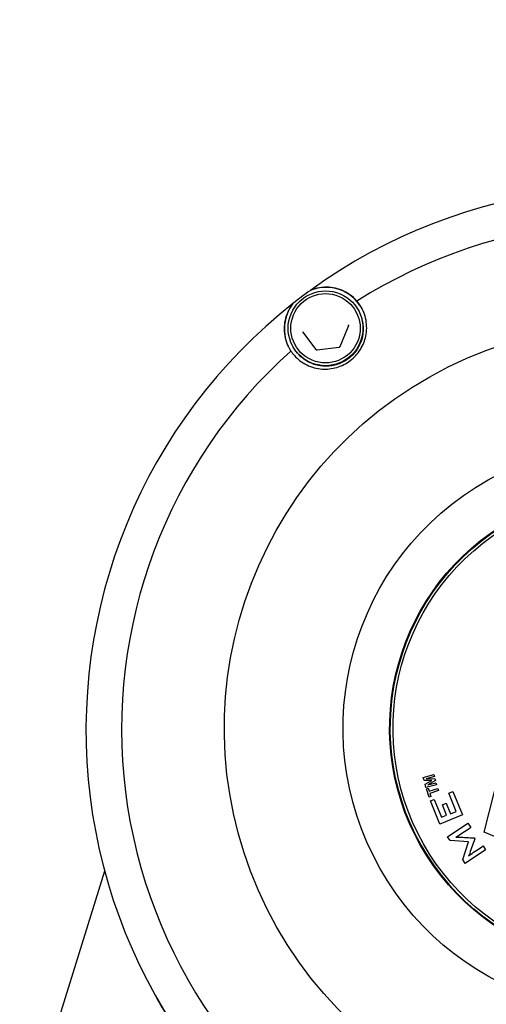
# Model space of a CAD drawing. Header units: inches. Extents: x 36 to 1719, y -84 to 1122.
# Tile 46 of 256: x 428.9 to 430.25, y 319.23 to 322.08. Entities that reach past the tile are written whole.
import ezdxf

# ---------------------------------------------------------------- set-up
doc = ezdxf.new("R2010")
doc.units = ezdxf.units.IN
doc.header["$LTSCALE"] = 48
doc.header["$MEASUREMENT"] = 0
doc.layers.add('Visible (ANSI)', color=7, linetype='Continuous', lineweight=30)

msp = doc.modelspace()

# ---------------------------------------------------------------- linework, layer by layer
at = {"layer": 'Visible (ANSI)'}
for p, q in [((429.88366, 321.23683), (429.88448, 321.23537)), ((429.72306, 321.1734), (429.76145, 321.12264)), ((429.83137, 321.13136), (429.85614, 321.18998)), ((429.69511, 321.13035), (429.69594, 321.12889)), ((429.76507, 321.12111), (429.82823, 321.12898)), ((430.24888, 319.72438), (430.40222, 320.33479)), ((430.07233, 319.88315), (430.10277, 319.89122)), ((430.10277, 319.89122), (430.10429, 319.88551)), ((430.10277, 319.89122), (430.10278, 319.89122)), ((430.10278, 319.89122), (430.10429, 319.8855)), ((430.0748, 319.87385), (430.07233, 319.88315)), ((430.097, 319.87397), (430.0748, 319.87385)), ((430.09699, 319.87396), (430.0748, 319.87384)), ((430.0748, 319.87385), (430.0748, 319.87384)), ((430.07769, 319.86292), (430.097, 319.87397)), ((430.08014, 319.8537), (430.07769, 319.86292)), ((430.11058, 319.86178), (430.08014, 319.8537)), ((430.11059, 319.86177), (430.08014, 319.8537)), ((430.10429, 319.88551), (430.08034, 319.87911)), ((430.08034, 319.87911), (430.10589, 319.87947)), ((430.10429, 319.8855), (430.08037, 319.87911)), ((430.10746, 319.87355), (430.0851, 319.86118)), ((430.0851, 319.86118), (430.10907, 319.86749)), ((430.10746, 319.87355), (430.08513, 319.86118)), ((430.10429, 319.88551), (430.10429, 319.8855)), ((430.10589, 319.87947), (430.10746, 319.87355)), ((430.10589, 319.87947), (430.10589, 319.87946)), ((430.10589, 319.87946), (430.10746, 319.87355)), ((430.10746, 319.87355), (430.10746, 319.87355)), ((430.10907, 319.86749), (430.11059, 319.86177)), ((430.10907, 319.86749), (430.11058, 319.86178)), ((430.10907, 319.86749), (430.10907, 319.86749)), ((430.11058, 319.86178), (430.11059, 319.86177)), ((430.08014, 319.8537), (430.08014, 319.8537)), ((430.08136, 319.84997), (430.08643, 319.8516)), ((430.08903, 319.82616), (430.08136, 319.84997)), ((430.08643, 319.8516), (430.08929, 319.84272)), ((430.08643, 319.8516), (430.08644, 319.85159)), ((430.08644, 319.85159), (430.08929, 319.84272)), ((430.08929, 319.84272), (430.1142, 319.85074)), ((430.11615, 319.84469), (430.09124, 319.83667)), ((430.11615, 319.84468), (430.09124, 319.83666)), ((430.09124, 319.83667), (430.0941, 319.82779)), ((430.09124, 319.83667), (430.09124, 319.83666)), ((430.09124, 319.83666), (430.0941, 319.82778)), ((430.1142, 319.85074), (430.11615, 319.84469)), ((430.1142, 319.85074), (430.11421, 319.85073)), ((430.11421, 319.85073), (430.11615, 319.84468)), ((430.11615, 319.84469), (430.11615, 319.84468)), ((430.14584, 319.83706), (430.15826, 319.84212)), ((430.16724, 319.78453), (430.14584, 319.83706)), ((430.15826, 319.84212), (430.18586, 319.77438)), ((430.15826, 319.84212), (430.18586, 319.77438)), ((430.15826, 319.84212), (430.15826, 319.84212)), ((430.0941, 319.82779), (430.08903, 319.82616)), ((430.0941, 319.82778), (430.08903, 319.82615)), ((430.08903, 319.82616), (430.08903, 319.82615)), ((430.09288, 319.81477), (430.10397, 319.81929)), ((430.12024, 319.74764), (430.09288, 319.81477)), ((430.0941, 319.82779), (430.0941, 319.82778)), ((430.10397, 319.81929), (430.12513, 319.76737)), ((430.10397, 319.81929), (430.12513, 319.76737)), ((430.10397, 319.81929), (430.10397, 319.81929)), ((430.12754, 319.80375), (430.13863, 319.80827)), ((430.13991, 319.77339), (430.12754, 319.80375)), ((430.13863, 319.80827), (430.151, 319.77791)), ((430.13863, 319.80827), (430.13864, 319.80826)), ((430.13864, 319.80826), (430.151, 319.77791)), ((430.18586, 319.77438), (430.12024, 319.74763)), ((430.18586, 319.77438), (430.12024, 319.74764)), ((430.12513, 319.76737), (430.13991, 319.77339)), ((430.151, 319.77791), (430.16724, 319.78453)), ((430.18586, 319.77438), (430.18586, 319.77438)), ((430.12024, 319.74764), (430.12024, 319.74763)), ((430.14245, 319.71075), (430.20135, 319.75014)), ((430.20135, 319.75014), (430.20983, 319.73747)), ((430.20983, 319.73747), (430.20983, 319.73747)), ((430.55899, 319.59342), (430.24888, 319.72438)), ((430.24888, 319.72438), (430.24888, 319.72437)), ((430.559, 319.59342), (430.24888, 319.72437)), ((430.06594, 319.68701), (430.06645, 319.68611)), ((430.14979, 319.69976), (430.14245, 319.71075)), ((430.14245, 319.71075), (430.14245, 319.71074)), ((430.1498, 319.69975), (430.14245, 319.71074)), ((430.20353, 319.69651), (430.14979, 319.69976)), ((430.14979, 319.69976), (430.1498, 319.69975)), ((430.20353, 319.6965), (430.1498, 319.69975)), ((430.18646, 319.64494), (430.20353, 319.69651)), ((430.21947, 319.70764), (430.22129, 319.70492)), ((430.22129, 319.70492), (430.22129, 319.70491)), ((430.25282, 319.67319), (430.19392, 319.63379)), ((430.25282, 319.67319), (430.19392, 319.63379)), ((430.24536, 319.68434), (430.25282, 319.67319)), ((430.25282, 319.67319), (430.25282, 319.67319)), ((430.19392, 319.63379), (430.18646, 319.64494)), ((430.19392, 319.63379), (430.18646, 319.64494)), ((430.18646, 319.64494), (430.18646, 319.64494)), ((430.19392, 319.63379), (430.19392, 319.63379)), ((429.15016, 319.61149), (428.96465, 319.01469)), ((429.30111, 319.2439), (429.29935, 319.24702)), ((429.31756, 319.21477), (429.30143, 319.24334))]:
    msp.add_line(p, q, dxfattribs=at)
msp.add_circle((423.8504, 315.79693), 23.75, dxfattribs=at)
for centre, major_axis, ratio, start_param, end_param in [((430.66889, 320.02044), (1.36953, 0.77343), 0.999866, 5.9132072, 7.9673071), ((430.66743, 320.02303), (1.27849, 0.72201), 0.999866, 5.9748062, 7.9057081), ((429.79024, 321.18207), (0.10456, 0.05905), 0.999866, 0.0132198, 1.4372238), ((430.66889, 320.02044), (1.36953, 0.77343), 0.999866, 1.6841218, 1.724417), ((430.66889, 320.02044), (-1.36953, -0.77343), 0.999866, 4.8660097, 6.9201096), ((429.79024, 321.18207), (-0.07325, -0.09514), 0.9999067, 4.712389, 5.8712458), ((430.66743, 320.02303), (-1.27849, -0.72201), 0.999866, 4.9276087, 6.8585106), ((430.66635, 320.02493), (-0.60163, -0.33977), 0.999866, 3.1424091, 6.2823689), ((430.6871, 319.9882), (1.36953, 0.77343), 0.999866, 3.1415927, 6.2831853), ((430.66637, 320.02491), (0.59992, 0.3388), 0.999866, 3.1415927, 6.2831853), ((430.67096, 320.01677), (-1.36953, -0.77343), 0.999866, 6.2827754, 9.0311794), ((430.67065, 320.01733), (-1.36953, -0.77343), 0.999866, 0, 2.745807), ((430.66889, 320.02044), (-1.36953, -0.77343), 0.999866, 0.6772195, 2.7313193), ((430.66743, 320.02303), (-1.27849, -0.72201), 0.999866, 0.7388184, 2.6697204)]:
    msp.add_ellipse(centre, major_axis=major_axis, ratio=ratio, start_param=start_param, end_param=end_param, dxfattribs=at)
for centre, major_axis, ratio in [((430.66616, 320.02527), (-1.0183, -0.57507), 0.999866), ((429.78939, 321.18359), (0.04213, 0.09973), 0.999966), ((429.78932, 321.1837), (0.03907, 0.09248), 0.999966), ((430.6658, 320.02592), (-0.71885, -0.40596), 0.999866), ((430.6658, 320.02592), (-0.60163, -0.33977), 0.999866), ((430.66586, 320.0258), (-0.59992, -0.3388), 0.999866), ((430.6658, 320.02592), (-0.59306, -0.33493), 0.999866)]:
    msp.add_ellipse(centre, major_axis=major_axis, ratio=ratio, dxfattribs=at)
for points, knots in [([(429.88038, 321.2623), (429.87424, 321.26943), (429.86696, 321.27614), (429.84526, 321.29113), (429.82919, 321.29804), (429.79656, 321.30343), (429.77666, 321.30336), (429.75356, 321.29652), (429.74965, 321.29517), (429.74565, 321.29355)], [0.08166959, 0.08166959, 0.08166959, 0.08166959, 0.22046255, 0.22046255, 0.4409251, 0.4409251, 0.62010995, 0.62010995, 0.65364377, 0.65364377, 0.65364377, 0.65364377]), ([(429.69511, 321.25532), (429.69246, 321.25192), (429.69011, 321.24853), (429.67729, 321.2282), (429.67187, 321.20913), (429.66831, 321.17637), (429.67068, 321.15909), (429.67935, 321.13425), (429.68388, 321.12546), (429.68913, 321.11766)], [0.81248761, 0.81248761, 0.81248761, 0.81248761, 0.84602143, 0.84602143, 1.02520628, 1.02520628, 1.24566883, 1.24566883, 1.38446178, 1.38446178, 1.38446178, 1.38446178]), ([(429.68913, 321.11766), (429.69227, 321.11303), (429.69566, 321.10868), (429.70878, 321.09407), (429.7211, 321.08446), (429.74897, 321.07076), (429.76453, 321.06666), (429.79292, 321.06476), (429.80758, 321.06612), (429.83581, 321.07441), (429.84937, 321.08135), (429.87194, 321.09842), (429.88231, 321.10957), (429.89794, 321.13446), (429.90323, 321.14819), (429.90909, 321.176), (429.90936, 321.19206), (429.9037, 321.22257), (429.89778, 321.23702), (429.89013, 321.24907), (429.88726, 321.2536), (429.88398, 321.25803), (429.88038, 321.2623)], [-0.9741877, -0.9741877, -0.9741877, -0.9741877, -0.9276072, -0.9276072, -0.8035433, -0.8035433, -0.6794793, -0.6794793, -0.5716415, -0.5716415, -0.4638036, -0.4638036, -0.3559657, -0.3559657, -0.2481279, -0.2481279, -0.1240639, -0.1240639, 0, 0, 0, 0.0465805, 0.0465805, 0.0465805, 0.0465805]), ([(429.88448, 321.23537), (429.89016, 321.22531), (429.89422, 321.21434), (429.89867, 321.19168), (429.89907, 321.17999), (429.89617, 321.15708), (429.89287, 321.14586), (429.8829, 321.12503), (429.87624, 321.11541), (429.86023, 321.09877), (429.85088, 321.09173), (429.83045, 321.08097), (429.81937, 321.07724), (429.79658, 321.07344), (429.78489, 321.07339), (429.76207, 321.07695), (429.75095, 321.08058), (429.73041, 321.09114), (429.721, 321.09808), (429.7063, 321.11306), (429.70058, 321.12067), (429.69594, 321.12889)], [2.2278682, 2.2278682, 2.2278682, 2.2278682, 2.5478651, 2.5478651, 2.8678627, 2.8678627, 3.1878618, 3.1878618, 3.5078628, 3.5078628, 3.8278654, 3.8278654, 4.1478685, 4.1478685, 4.4678708, 4.4678708, 4.7878715, 4.7878715, 5.1078703, 5.1078703, 5.3694608, 5.3694608, 5.3694608, 5.3694608]), ([(429.72277, 321.17383), (429.72279, 321.1738), (429.72281, 321.17377), (429.72284, 321.17371), (429.72286, 321.17368), (429.7229, 321.17362), (429.72292, 321.1736), (429.72296, 321.17354), (429.72298, 321.17351), (429.72302, 321.17345), (429.72304, 321.17342), (429.72306, 321.1734)], [0.91372446, 0.91372446, 0.91372446, 0.91372446, 0.94041908, 0.94041908, 0.9671137, 0.9671137, 0.99380832, 0.99380832, 1.02050293, 1.02050293, 1.04719755, 1.04719755, 1.04719755, 1.04719755]), ([(429.85614, 321.18998), (429.85623, 321.1902), (429.8563, 321.19043), (429.8564, 321.1909), (429.85644, 321.19114), (429.85645, 321.19162), (429.85644, 321.19186), (429.85637, 321.19234), (429.85631, 321.19257), (429.85615, 321.19302), (429.85605, 321.19324), (429.85594, 321.19345)], [3.14159265, 3.14159265, 3.14159265, 3.14159265, 3.32433755, 3.32433755, 3.50708244, 3.50708244, 3.68982733, 3.68982733, 3.87257222, 3.87257222, 4.05531712, 4.05531712, 4.05531712, 4.05531712]), ([(429.76145, 321.12264), (429.76161, 321.12242), (429.7618, 321.12222), (429.76222, 321.12186), (429.76244, 321.1217), (429.76293, 321.12144), (429.76318, 321.12133), (429.76371, 321.12117), (429.76398, 321.12112), (429.76453, 321.12107), (429.7648, 321.12108), (429.76507, 321.12111)], [1.0471976, 1.0471976, 1.0471976, 1.0471976, 1.2566371, 1.2566371, 1.4660766, 1.4660766, 1.6755161, 1.6755161, 1.8849556, 1.8849556, 2.0943951, 2.0943951, 2.0943951, 2.0943951]), ([(429.82823, 321.12898), (429.8285, 321.12902), (429.82877, 321.12908), (429.82929, 321.12926), (429.82954, 321.12938), (429.83001, 321.12966), (429.83023, 321.12983), (429.83063, 321.1302), (429.83081, 321.13041), (429.83113, 321.13086), (429.83126, 321.13111), (429.83137, 321.13136)], [2.0943951, 2.0943951, 2.0943951, 2.0943951, 2.3038346, 2.3038346, 2.5132741, 2.5132741, 2.7227136, 2.7227136, 2.9321531, 2.9321531, 3.1415927, 3.1415927, 3.1415927, 3.1415927]), ([(430.20983, 319.73747), (430.1977, 319.72936), (430.18557, 319.72125), (430.17344, 319.71314), (430.17273, 319.71266), (430.17182, 319.71213), (430.17066, 319.71152), (430.16951, 319.7109), (430.16827, 319.71015), (430.1668, 319.7094)], [0.564646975, 0.564646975, 0.564646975, 0.564646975, 0.649363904, 0.649363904, 0.649363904, 0.655582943, 0.655582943, 0.655582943, 0.664101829, 0.664101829, 0.664101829, 0.664101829]), ([(430.20983, 319.73747), (430.1977, 319.72936), (430.18557, 319.72124), (430.17344, 319.71313), (430.17273, 319.71266), (430.17183, 319.71213), (430.17067, 319.71151), (430.16952, 319.7109), (430.16828, 319.71015), (430.16682, 319.70941)], [0.564646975, 0.564646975, 0.564646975, 0.564646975, 0.649363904, 0.649363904, 0.649363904, 0.655582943, 0.655582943, 0.655582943, 0.664071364, 0.664071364, 0.664071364, 0.664071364]), ([(430.1668, 319.7094), (430.16883, 319.70966), (430.17052, 319.70985), (430.17186, 319.70996), (430.17326, 319.71007), (430.17435, 319.71012), (430.17533, 319.71007), (430.19004, 319.70928), (430.20476, 319.70845), (430.21947, 319.70764)], [0.66410183, 0.66410183, 0.66410183, 0.66410183, 0.67395793, 0.67395793, 0.67395793, 0.68067458, 0.68067458, 0.68067458, 0.76622735, 0.76622735, 0.76622735, 0.76622735]), ([(430.22129, 319.70492), (430.21641, 319.69095), (430.21153, 319.67698), (430.20665, 319.66301), (430.20609, 319.66142), (430.20549, 319.66003), (430.20488, 319.65884), (430.20425, 319.65761), (430.20365, 319.65644), (430.20294, 319.65549)], [0.77255896, 0.77255896, 0.77255896, 0.77255896, 0.85846637, 0.85846637, 0.85846637, 0.86725397, 0.86725397, 0.86725397, 0.8747384, 0.8747384, 0.8747384, 0.8747384]), ([(430.22129, 319.70491), (430.21641, 319.69094), (430.21153, 319.67698), (430.20665, 319.66301), (430.2061, 319.66141), (430.2055, 319.66003), (430.20488, 319.65883), (430.20426, 319.65761), (430.20366, 319.65645), (430.20296, 319.65551)], [0.77255896, 0.77255896, 0.77255896, 0.77255896, 0.85846637, 0.85846637, 0.85846637, 0.86725397, 0.86725397, 0.86725397, 0.8746849, 0.8746849, 0.8746849, 0.8746849]), ([(430.20294, 319.65549), (430.20412, 319.65644), (430.20517, 319.65722), (430.20617, 319.65797), (430.20711, 319.65867), (430.20805, 319.65939), (430.20898, 319.66), (430.22111, 319.66812), (430.23323, 319.67623), (430.24536, 319.68434)], [0.874738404, 0.874738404, 0.874738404, 0.874738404, 0.882606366, 0.882606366, 0.882606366, 0.889323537, 0.889323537, 0.889323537, 0.974040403, 0.974040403, 0.974040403, 0.974040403])]:
    msp.add_open_spline(points, degree=3, knots=knots, dxfattribs=at)

doc.saveas('drawing.dxf')
